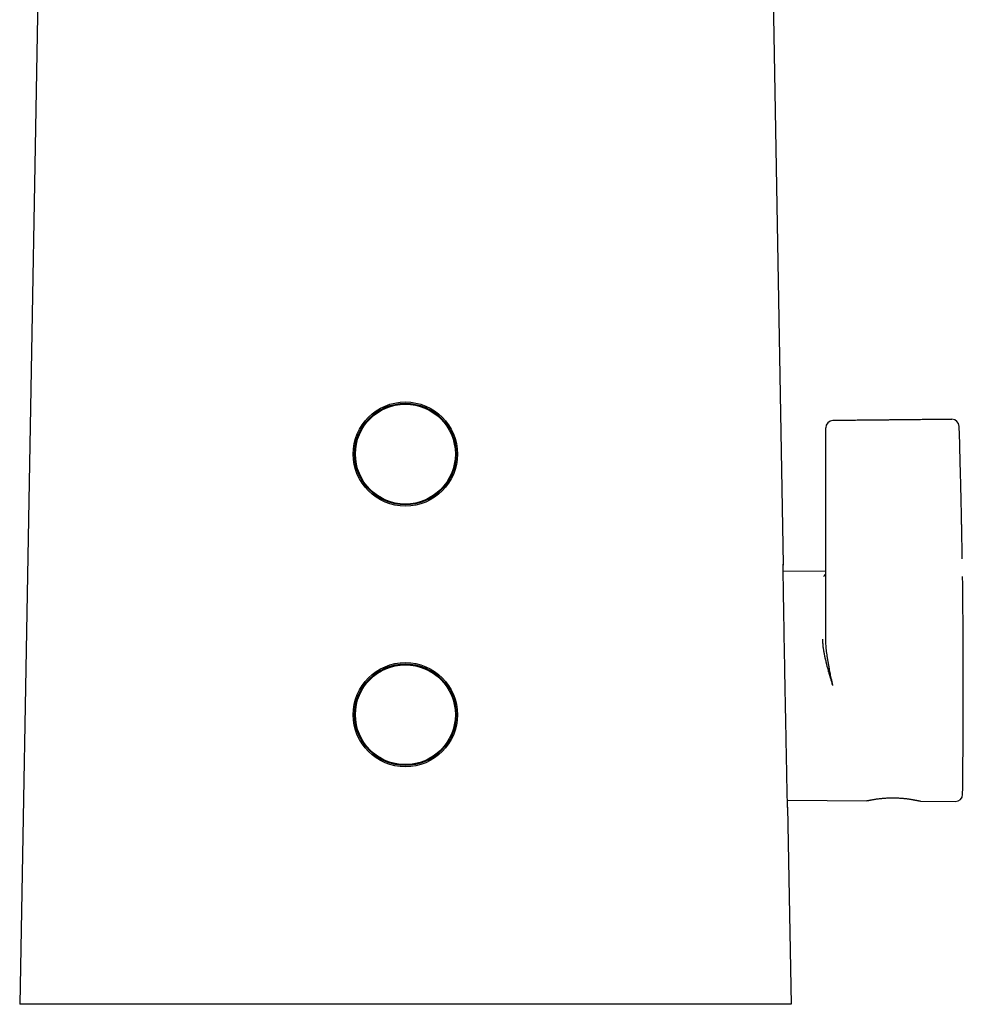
# Model space of a CAD drawing. Header units: millimetres. Extents: x 8 to 655, y 12 to 445.
# Tile 3 of 9: x 260 to 325, y 309 to 377. Entities that reach past the tile are written whole.
import ezdxf

# ---------------------------------------------------------------- set-up
doc = ezdxf.new("R2010")
doc.units = ezdxf.units.MM

msp = doc.modelspace()

# ---------------------------------------------------------------- linework, layer by layer
at = {"color": 7, "linetype": 'Continuous', "lineweight": 30}
for p, q in [((262.369, 444.271), (259.949, 308.762)), ((310.78, 444.271), (312.657, 339.138)), ((315.589, 347.95), (315.589, 348.577)), ((324.841, 347.495), (324.806, 348.666)), ((315.589, 334.052), (315.589, 347.95)), ((324.852, 347.113), (324.841, 347.492)), ((325.019, 339.524), (325.01, 340.051)), ((315.589, 338.679), (312.657, 338.654)), ((312.944, 322.868), (318.436, 322.82)), ((312.955, 322.387), (312.956, 322.372)), ((312.956, 322.372), (313.199, 308.762)), ((322.115, 322.793), (322.122, 322.791)), ((322.124, 322.791), (322.136, 322.79)), ((322.128, 322.79), (322.127, 322.791)), ((322.143, 322.788), (324.538, 322.767)), ((301.697, 308.762), (271.451, 308.762))]:
    msp.add_line(p, q, dxfattribs=at)
at = {"color": 7, "linetype": 'Continuous', "lineweight": 30, "flags": 128}
for points in [[(312.956, 322.363), (312.956, 322.362), (312.956, 322.367), (312.955, 322.378), (312.955, 322.396), (312.954, 322.42), (312.953, 322.45), (312.952, 322.486), (312.951, 322.532), (312.95, 322.584), (312.949, 322.643), (312.947, 322.709), (312.946, 322.778), (312.944, 322.853), (312.942, 322.935), (312.94, 323.022), (312.938, 323.115), (312.936, 323.214), (312.934, 323.319), (312.932, 323.429), (312.929, 323.551), (312.927, 323.679), (312.924, 323.814), (312.921, 323.954), (312.918, 324.092), (312.916, 324.236), (312.913, 324.385), (312.91, 324.538), (312.906, 324.696), (312.903, 324.859), (312.9, 325.027), (312.897, 325.198), (312.893, 325.383), (312.889, 325.573), (312.885, 325.767), (312.882, 325.966), (312.878, 326.158), (312.874, 326.354), (312.87, 326.553), (312.866, 326.756), (312.862, 326.961), (312.858, 327.17), (312.854, 327.381), (312.85, 327.595), (312.846, 327.822), (312.841, 328.052), (312.837, 328.284), (312.832, 328.518), (312.828, 328.743), (312.824, 328.969), (312.819, 329.197), (312.815, 329.425), (312.811, 329.655), (312.806, 329.886), (312.802, 330.117), (312.798, 330.349), (312.793, 330.593), (312.789, 330.837), (312.784, 331.081), (312.78, 331.325), (312.775, 331.556), (312.771, 331.787), (312.767, 332.017), (312.763, 332.246), (312.758, 332.476), (312.754, 332.704), (312.75, 332.928), (312.746, 333.149), (312.742, 333.382), (312.738, 333.613), (312.734, 333.842), (312.73, 334.068), (312.726, 334.28), (312.723, 334.489), (312.719, 334.696), (312.715, 334.9), (312.712, 335.102), (312.709, 335.3), (312.705, 335.492), (312.702, 335.681), (312.699, 335.877), (312.696, 336.068), (312.692, 336.255), (312.689, 336.438), (312.687, 336.607), (312.684, 336.771), (312.682, 336.931), (312.679, 337.086), (312.677, 337.237), (312.675, 337.382), (312.672, 337.523), (312.67, 337.658), (312.668, 337.794), (312.666, 337.925), (312.665, 338.049), (312.663, 338.168), (312.662, 338.274), (312.66, 338.375), (312.659, 338.471), (312.658, 338.56), (312.657, 338.643), (312.656, 338.721), (312.655, 338.792), (312.655, 338.857), (312.654, 338.919), (312.654, 338.974), (312.654, 339.022), (312.653, 339.063), (312.653, 339.096), (312.654, 339.123), (312.654, 339.143), (312.654, 339.156), (312.655, 339.162), (312.655, 339.161), (312.656, 339.153), (312.657, 339.138), (312.657, 339.138)], [(325.042, 338.264), (325.041, 338.299), (325.039, 338.312)]]:
    msp.add_lwpolyline(points, dxfattribs=at)
at = {"color": 7, "linetype": 'Continuous', "lineweight": 30}
for centre, radius in [((286.574, 346.762), 3.6), ((286.574, 346.762), 3.505), ((286.574, 346.762), 3.449), ((286.574, 328.762), 3.6), ((286.574, 328.762), 3.505), ((286.574, 328.762), 3.449)]:
    msp.add_circle(centre, radius, dxfattribs=at)
for centre, radius, start, end in [((316.089, 348.577), 0.5, 90.60452, 180), ((324.306, 348.662), 0.5, 1.77962, 90.57263), ((-274.911, 330.762), 600, 0, 0.716356), ((-274.911, 330.762), 600, 359.283645, 0), ((324.542, 323.267), 0.5, 269.5, 359.28364)]:
    msp.add_arc(centre, radius, start, end, dxfattribs=at)
for points, knots in [([(324.301, 349.16), (324.239, 349.16), (324.114, 349.158), (323.922, 349.156), (323.723, 349.154), (323.516, 349.152), (323.303, 349.15), (323.083, 349.148), (322.858, 349.146), (322.625, 349.143), (322.383, 349.141), (322.132, 349.138), (321.872, 349.136), (321.604, 349.133), (321.328, 349.13), (321.045, 349.127), (320.754, 349.124), (320.456, 349.121), (320.15, 349.118), (319.836, 349.115), (319.515, 349.111), (319.186, 349.108), (318.849, 349.104), (318.505, 349.101), (318.141, 349.097), (317.757, 349.093), (317.351, 349.089), (316.937, 349.084), (316.514, 349.08), (316.228, 349.077), (316.084, 349.075)], [0, 0, 0, 0, 0.022415, 0.045754, 0.070019, 0.095209, 0.121325, 0.147874, 0.175316, 0.20365, 0.232877, 0.263621, 0.295293, 0.327895, 0.361427, 0.395887, 0.431277, 0.467596, 0.504845, 0.543023, 0.58213, 0.622167, 0.663133, 0.705028, 0.747853, 0.796034, 0.845339, 0.895768, 0.947322, 1, 1, 1, 1]), ([(324.301, 349.16), (324.301, 349.161), (324.301, 349.162), (324.301, 349.16), (324.301, 349.16)], [0, 0, 0, 0, 0.723951, 1, 1, 1, 1]), ([(324.892, 345.621), (324.882, 346.029), (324.869, 346.526), (324.855, 347.023), (324.852, 347.111)], [0, 0, 0, 0, 0.82139, 1, 1, 1, 1]), ([(325.01, 340.051), (325.009, 340.144), (325.006, 340.333), (325.001, 340.622), (324.995, 340.918), (324.99, 341.221), (324.984, 341.531), (324.978, 341.85), (324.972, 342.178), (324.965, 342.514), (324.958, 342.859), (324.95, 343.213), (324.944, 343.479), (324.94, 343.654), (324.938, 343.736), (324.937, 343.818), (324.935, 343.9), (324.933, 343.983), (324.931, 344.061), (324.929, 344.131), (324.927, 344.237), (324.923, 344.384), (324.918, 344.624), (324.911, 344.917), (324.902, 345.264), (324.896, 345.499), (324.893, 345.618)], [0, 0, 0, 0, 0.05022, 0.102075, 0.155565, 0.209692, 0.265396, 0.322678, 0.381537, 0.441974, 0.503988, 0.567579, 0.632748, 0.647296, 0.661921, 0.676623, 0.6914, 0.706254, 0.721184, 0.733483, 0.744185, 0.778183, 0.812733, 0.873517, 0.935939, 1, 1, 1, 1]), ([(312.657, 339.138), (312.657, 339.131), (312.657, 339.118), (312.655, 339.101), (312.654, 339.089), (312.653, 339.088)], [0, 0, 0, 0, 0.48034, 0.96068, 1, 1, 1, 1]), ([(315.47, 338.318), (315.479, 338.334), (315.499, 338.368), (315.533, 338.415), (315.563, 338.452), (315.583, 338.472), (315.589, 338.477)], [0, 0, 0, 0, 0.275576, 0.565308, 0.869299, 1, 1, 1, 1]), ([(316.085, 330.769), (316.072, 330.813), (316.046, 330.898), (316.01, 331.02), (315.976, 331.134), (315.944, 331.24), (315.919, 331.325), (315.9, 331.39), (315.886, 331.438), (315.872, 331.484), (315.86, 331.526), (315.847, 331.573), (315.831, 331.626), (315.807, 331.713), (315.775, 331.827), (315.737, 331.964), (315.706, 332.081), (315.68, 332.18), (315.664, 332.242), (315.653, 332.283), (315.648, 332.304), (315.643, 332.325), (315.638, 332.345), (315.633, 332.365), (315.618, 332.425), (315.595, 332.522), (315.565, 332.655), (315.537, 332.784), (315.514, 332.893), (315.497, 332.984), (315.483, 333.058), (315.47, 333.131), (315.458, 333.208), (315.442, 333.309), (315.425, 333.434), (315.41, 333.575), (315.399, 333.712), (315.392, 333.843), (315.392, 333.929), (315.391, 333.971)], [0, 0, 0, 0, 0.0404986, 0.0783797, 0.1136436, 0.1462905, 0.1763208, 0.1920284, 0.206912, 0.2209716, 0.2342074, 0.2466192, 0.263954, 0.2833216, 0.3273481, 0.3697465, 0.4105189, 0.4365393, 0.4618532, 0.4683664, 0.4748312, 0.4812477, 0.4876157, 0.4939355, 0.5002069, 0.5430261, 0.5844846, 0.6245878, 0.6633417, 0.6870138, 0.7101572, 0.7327738, 0.755933, 0.7824521, 0.8286968, 0.8735425, 0.9170191, 0.9591596, 1, 1, 1, 1]), ([(316.085, 330.769), (316.069, 330.844), (316.039, 330.991), (315.994, 331.204), (315.953, 331.404), (315.914, 331.593), (315.879, 331.769), (315.849, 331.927), (315.822, 332.067), (315.8, 332.192), (315.784, 332.282), (315.773, 332.341), (315.768, 332.372), (315.762, 332.406), (315.755, 332.448), (315.747, 332.498), (315.738, 332.552), (315.729, 332.605), (315.711, 332.72), (315.685, 332.891), (315.655, 333.116), (315.63, 333.328), (315.612, 333.527), (315.599, 333.714), (315.591, 333.887), (315.59, 333.999), (315.589, 334.052)], [0, 0, 0, 0, 0.0682262, 0.1327295, 0.19351, 0.2505676, 0.3039026, 0.353515, 0.3940947, 0.4317918, 0.4666065, 0.4763147, 0.4857727, 0.4949805, 0.5072823, 0.5238686, 0.5402811, 0.5565196, 0.5725843, 0.6448215, 0.7133232, 0.7780942, 0.8391399, 0.8964672, 0.9500839, 1, 1, 1, 1]), ([(284.69, 331.828), (284.698, 331.815), (284.714, 331.788), (284.731, 331.762), (284.74, 331.748)], [0, 0, 0, 0, 0.487702, 1, 1, 1, 1]), ([(288.409, 331.748), (288.419, 331.764), (288.437, 331.791), (288.453, 331.818), (288.459, 331.828)], [0, 0, 0, 0, 0.620804, 1, 1, 1, 1]), ([(318.449, 322.823), (318.451, 322.823), (318.456, 322.824), (318.469, 322.827), (318.49, 322.831), (318.513, 322.835), (318.541, 322.841), (318.573, 322.848), (318.608, 322.855), (318.644, 322.862), (318.679, 322.87), (318.722, 322.878), (318.775, 322.888), (318.839, 322.9), (318.909, 322.912), (318.982, 322.924), (319.059, 322.936), (319.145, 322.949), (319.24, 322.961), (319.346, 322.974), (319.456, 322.986), (319.57, 322.996), (319.688, 323.005), (319.809, 323.012), (319.933, 323.018), (320.058, 323.021), (320.184, 323.023), (320.311, 323.023), (320.438, 323.021), (320.564, 323.016), (320.689, 323.01), (320.812, 323.002), (320.932, 322.991), (321.049, 322.979), (321.162, 322.966), (321.27, 322.952), (321.373, 322.937), (321.468, 322.922), (321.554, 322.908), (321.634, 322.894), (321.697, 322.882), (321.747, 322.872), (321.788, 322.864), (321.829, 322.856), (321.871, 322.847), (321.911, 322.838), (321.95, 322.83), (321.988, 322.822), (322.023, 322.814), (322.046, 322.809), (322.055, 322.807), (322.056, 322.807)], [0, 0, 0, 0, 0.006114, 0.024813, 0.042687, 0.05975, 0.075999, 0.094428, 0.111704, 0.127842, 0.14285, 0.156735, 0.178726, 0.20054, 0.222174, 0.24362, 0.264867, 0.285907, 0.310877, 0.335727, 0.360538, 0.385334, 0.41013, 0.434936, 0.459755, 0.484579, 0.50941, 0.534251, 0.559106, 0.583984, 0.608894, 0.633839, 0.658763, 0.683661, 0.708539, 0.733396, 0.758069, 0.78247, 0.805003, 0.827308, 0.849392, 0.862308, 0.875472, 0.890039, 0.906128, 0.92207, 0.939245, 0.957658, 0.977315, 0.99822, 1, 1, 1, 1]), ([(318.451, 322.824), (318.45, 322.824), (318.435, 322.82), (318.435, 322.82), (318.436, 322.821)], [0, 0, 0, 0, 0.10052, 1, 1, 1, 1]), ([(322.143, 322.788), (322.141, 322.788), (322.137, 322.789), (322.109, 322.796), (322.099, 322.798)], [0, 0, 0, 0, 0.660009, 1, 1, 1, 1]), ([(271.451, 308.762), (271.316, 308.762), (271.046, 308.762), (270.641, 308.762), (270.269, 308.762), (269.932, 308.762), (269.628, 308.762), (269.325, 308.762), (269.021, 308.762), (268.716, 308.762), (268.411, 308.762), (268.108, 308.762), (267.823, 308.762), (267.559, 308.762), (267.313, 308.762), (267.07, 308.762), (266.827, 308.762), (266.583, 308.762), (266.335, 308.762), (266.086, 308.762), (265.837, 308.762), (265.59, 308.762), (265.345, 308.762), (265.102, 308.762), (264.864, 308.762), (264.629, 308.762), (264.397, 308.762), (264.168, 308.762), (263.942, 308.762), (263.723, 308.762), (263.513, 308.762), (263.31, 308.762), (263.11, 308.762), (262.915, 308.762), (262.723, 308.762), (262.537, 308.762), (262.356, 308.762), (262.182, 308.762), (262.012, 308.762), (261.847, 308.762), (261.688, 308.762), (261.537, 308.762), (261.395, 308.762), (261.261, 308.762), (261.133, 308.762), (261.011, 308.762), (260.895, 308.762), (260.787, 308.762), (260.685, 308.762), (260.59, 308.762), (260.501, 308.762), (260.418, 308.762), (260.343, 308.762), (260.276, 308.762), (260.216, 308.762), (260.162, 308.762), (260.116, 308.762), (260.077, 308.762), (260.045, 308.762), (260.018, 308.762), (259.997, 308.762), (259.98, 308.762), (259.968, 308.762), (259.958, 308.762), (259.952, 308.762), (259.949, 308.762), (259.949, 308.762), (259.949, 308.762)], [0, 0, 0, 0, 0.021707, 0.043414, 0.065119, 0.081403, 0.097689, 0.113975, 0.130257, 0.146747, 0.163242, 0.179736, 0.196225, 0.209765, 0.223312, 0.236861, 0.250407, 0.263948, 0.278297, 0.292649, 0.306999, 0.321641, 0.336296, 0.350956, 0.365616, 0.38027, 0.394912, 0.409877, 0.424846, 0.439811, 0.454161, 0.468513, 0.482863, 0.497504, 0.512155, 0.526813, 0.541471, 0.556123, 0.570763, 0.585723, 0.600686, 0.615646, 0.630018, 0.644393, 0.658765, 0.673355, 0.687953, 0.702554, 0.717152, 0.731741, 0.746748, 0.761761, 0.776775, 0.791782, 0.806801, 0.821824, 0.836849, 0.851868, 0.866201, 0.880535, 0.894868, 0.909331, 0.923795, 0.938259, 0.958839, 0.979419, 1, 1, 1, 1]), ([(313.199, 308.762), (313.199, 308.762), (313.199, 308.762), (313.195, 308.762), (313.188, 308.762), (313.177, 308.762), (313.161, 308.762), (313.139, 308.762), (313.111, 308.762), (313.076, 308.762), (313.033, 308.762), (312.982, 308.762), (312.922, 308.762), (312.853, 308.762), (312.783, 308.762), (312.715, 308.762), (312.652, 308.762), (312.579, 308.762), (312.494, 308.762), (312.396, 308.762), (312.291, 308.762), (312.179, 308.762), (312.06, 308.762), (311.934, 308.762), (311.799, 308.762), (311.655, 308.762), (311.505, 308.762), (311.348, 308.762), (311.185, 308.762), (311.017, 308.762), (310.845, 308.762), (310.669, 308.762), (310.488, 308.762), (310.302, 308.762), (310.11, 308.762), (309.911, 308.762), (309.704, 308.762), (309.49, 308.762), (309.271, 308.762), (309.047, 308.762), (308.818, 308.762), (308.588, 308.762), (308.355, 308.762), (308.122, 308.762), (307.885, 308.762), (307.644, 308.762), (307.4, 308.762), (307.151, 308.762), (306.897, 308.762), (306.638, 308.762), (306.376, 308.762), (306.109, 308.762), (305.838, 308.762), (305.586, 308.762), (305.355, 308.762), (305.145, 308.762), (304.9, 308.762), (304.618, 308.762), (304.299, 308.762), (303.979, 308.762), (303.66, 308.762), (303.338, 308.762), (303.014, 308.762), (302.687, 308.762), (302.359, 308.762), (302.029, 308.762), (301.808, 308.762), (301.697, 308.762)], [0, 0, 0, 0, 0.032562, 0.048846, 0.065131, 0.081415, 0.097697, 0.113992, 0.130291, 0.146588, 0.162881, 0.179578, 0.196282, 0.212985, 0.22968, 0.241104, 0.252529, 0.263952, 0.27834, 0.292739, 0.307144, 0.321548, 0.335946, 0.350334, 0.365232, 0.380141, 0.395057, 0.409973, 0.424883, 0.439781, 0.454169, 0.468567, 0.482972, 0.497376, 0.511775, 0.526163, 0.541055, 0.55596, 0.570871, 0.585782, 0.600686, 0.615579, 0.629994, 0.64442, 0.658851, 0.673283, 0.687709, 0.702124, 0.716923, 0.731727, 0.746531, 0.761329, 0.776526, 0.791723, 0.80315, 0.814578, 0.826006, 0.843232, 0.860461, 0.877688, 0.894842, 0.911997, 0.929497, 0.946999, 0.9645, 0.98225, 1, 1, 1, 1])]:
    msp.add_open_spline(points, degree=3, knots=knots, dxfattribs=at)

doc.saveas('drawing.dxf')
